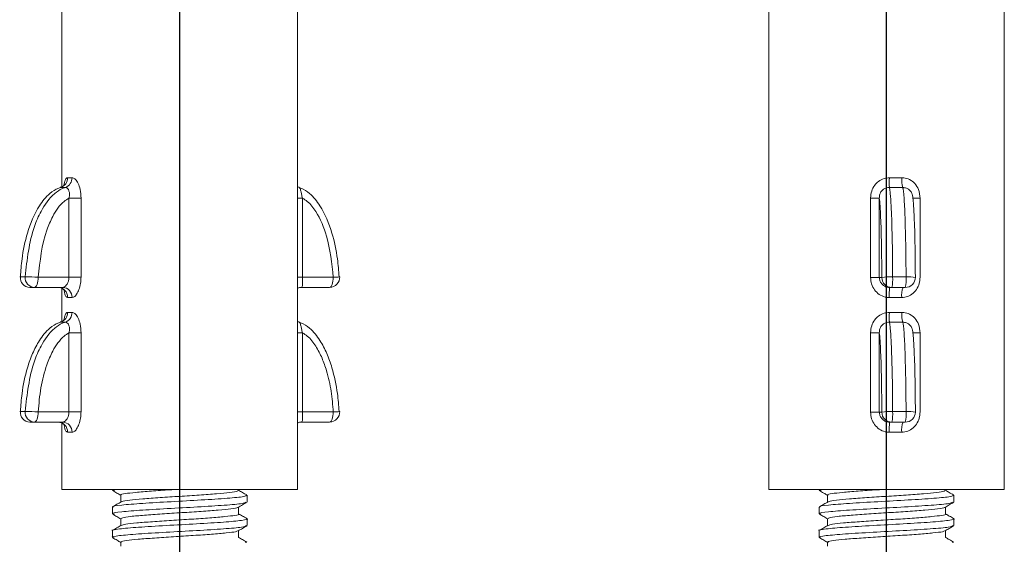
# Model space of a CAD drawing. Header units: millimetres. Extents: x 3623 to 4479, y 1534 to 2139.
# Tile 4 of 21: x 3671 to 3700, y 1858 to 1874. Entities that reach past the tile are written whole.
import ezdxf

# ---------------------------------------------------------------- set-up
doc = ezdxf.new("R2010")
doc.units = ezdxf.units.MM
doc.linetypes.add('CENTER', pattern=[50.8, 31.75, -6.35, 6.35, -6.35])
doc.layers.add('Center', color=1, linetype='CENTER')

# ---------------------------------------------------------------- blocks, each defined once
blk = doc.blocks.new('A$C5B145256')
at = {"color": 7, "linetype": 'Continuous', "lineweight": 15}
for p, q in [((8.588, 98.05), (8.588, 91.677)), ((15.588, 82.684), (15.588, 98.05)), ((29.588, 97.682), (29.588, 82.682)), ((36.588, 82.682), (36.588, 97.682)), ((15.638, 91.659), (15.588, 91.674)), ((8.796, 88.984), (8.796, 91.334)), ((8.796, 91.334), (9.155, 91.334)), ((9.155, 91.334), (9.155, 88.984)), ((15.736, 91.334), (15.736, 88.984)), ((32.615, 91.331), (32.873, 91.331)), ((32.615, 88.982), (32.615, 91.331)), ((32.873, 91.331), (32.873, 88.982)), ((34.084, 91.331), (34.084, 88.982)), ((7.354, 89), (7.496, 89)), ((7.883, 88.984), (8.796, 88.984)), ((8.796, 88.984), (9.155, 88.984)), ((15.736, 88.984), (16.649, 88.984)), ((32.615, 88.982), (32.873, 88.982)), ((32.873, 88.982), (32.948, 88.982)), ((33.27, 88.997), (33.669, 88.997)), ((7.776, 88.684), (7.633, 88.684)), ((8.615, 88.684), (7.776, 88.684)), ((8.588, 88.65), (8.588, 87.677)), ((16.542, 88.684), (15.704, 88.684)), ((33.247, 88.682), (33.179, 88.682)), ((33.646, 88.682), (33.247, 88.682)), ((8.889, 88.384), (8.757, 88.384)), ((33.539, 88.382), (33.172, 88.382)), ((8.796, 84.984), (8.796, 87.334)), ((8.796, 87.334), (9.155, 87.334)), ((9.155, 87.334), (9.155, 84.984)), ((15.736, 87.334), (15.736, 84.984)), ((32.615, 87.331), (32.873, 87.331)), ((32.615, 84.982), (32.615, 87.331)), ((32.873, 87.331), (32.873, 84.982)), ((34.084, 87.331), (34.084, 84.982)), ((7.354, 85), (7.496, 85)), ((7.883, 84.984), (8.796, 84.984)), ((8.796, 84.984), (9.155, 84.984)), ((15.736, 84.984), (16.649, 84.984)), ((32.615, 84.982), (32.873, 84.982)), ((32.873, 84.982), (32.948, 84.982)), ((33.27, 84.997), (33.669, 84.997)), ((7.776, 84.684), (7.633, 84.684)), ((8.615, 84.684), (7.776, 84.684)), ((8.588, 84.65), (8.588, 82.684)), ((16.542, 84.684), (15.704, 84.684)), ((33.247, 84.682), (33.179, 84.682)), ((33.646, 84.682), (33.247, 84.682)), ((8.889, 84.384), (8.757, 84.384)), ((33.539, 84.382), (33.172, 84.382)), ((8.818, 82.684), (8.588, 82.684)), ((15.588, 82.684), (8.818, 82.684)), ((10.338, 82.515), (10.338, 82.31)), ((13.838, 82.654), (13.838, 82.684)), ((14.088, 82.309), (14.088, 82.509)), ((33.356, 82.682), (29.588, 82.682)), ((31.338, 82.515), (31.338, 82.31)), ((36.588, 82.682), (33.356, 82.682)), ((34.838, 82.654), (34.838, 82.682)), ((35.088, 82.309), (35.088, 82.509)), ((10.088, 82.159), (10.088, 81.959)), ((13.838, 81.954), (13.838, 82.159)), ((31.088, 82.159), (31.088, 81.959)), ((34.838, 81.954), (34.838, 82.159)), ((10.338, 81.815), (10.338, 81.61)), ((14.088, 81.61), (14.088, 81.81)), ((31.338, 81.815), (31.338, 81.61)), ((35.088, 81.61), (35.088, 81.81)), ((10.088, 81.46), (10.088, 81.26)), ((13.838, 81.254), (13.838, 81.459)), ((31.088, 81.46), (31.088, 81.26)), ((34.838, 81.254), (34.838, 81.459)), ((10.338, 81.115), (10.338, 81)), ((14.075, 81.11), (14.037, 81.12)), ((31.338, 81.115), (31.338, 81)), ((35.075, 81.11), (35.037, 81.12))]:
    blk.add_line(p, q, dxfattribs=at)
at = {"color": 8, "linetype": 'Continuous', "lineweight": 15}
for p, q in [((15.736, 91.334), (15.588, 91.334)), ((33.871, 91.331), (34.084, 91.331)), ((15.736, 88.984), (15.588, 88.984)), ((15.736, 87.334), (15.588, 87.334)), ((33.871, 87.331), (34.084, 87.331)), ((15.736, 84.984), (15.588, 84.984))]:
    blk.add_line(p, q, dxfattribs=at)
at = {"color": 7, "linetype": 'Continuous', "lineweight": 15, "flags": 128}
for points in [[(7.334, 88.999), (7.338, 89), (7.354, 89)], [(7.776, 88.684), (7.797, 88.69), (7.817, 88.707), (7.836, 88.735), (7.852, 88.772), (7.865, 88.818), (7.875, 88.869), (7.881, 88.926), (7.883, 88.984)], [(16.649, 88.984), (16.647, 88.926), (16.641, 88.869), (16.631, 88.818), (16.618, 88.772), (16.602, 88.735), (16.583, 88.707), (16.563, 88.69), (16.542, 88.684)], [(16.842, 88.999), (16.837, 89), (16.822, 89)], [(7.334, 84.999), (7.338, 85), (7.354, 85)], [(7.776, 84.684), (7.797, 84.69), (7.817, 84.707), (7.836, 84.735), (7.852, 84.772), (7.865, 84.818), (7.875, 84.869), (7.881, 84.926), (7.883, 84.984)], [(16.649, 84.984), (16.647, 84.926), (16.641, 84.869), (16.631, 84.818), (16.618, 84.772), (16.602, 84.735), (16.583, 84.707), (16.563, 84.69), (16.542, 84.684)], [(16.842, 84.999), (16.837, 85), (16.822, 85)]]:
    blk.add_lwpolyline(points, dxfattribs=at)
at = {"color": 7, "linetype": 'Continuous', "lineweight": 15}
for centre, radius, start, end in [((8.457, 91.94), 0.3, 287.7379, 0.5534), ((8.594, 91.932), 0.295, 289.3366, 1.9518), ((38.493, 91.812), 5.323, 178.6197, 181.7248), ((34.555, 91.908), 1.016, 178.1892, 194.6106), ((7.644, 88.976), 0.292, 175.2322, 267.8473), ((7.787, 88.976), 0.292, 175.2322, 267.8473), ((7.292, 79.282), 9.721, 86.5116, 88.7944), ((16.542, 88.984), 0.3, 270, 2.8309), ((33.2, 87.145), 1.853, 87.8291, 97.8095), ((33.248, 88.981), 0.3, 179.916, 269.9158), ((32.203, 88.916), 1.07, 347.3394, 4.3603), ((32.602, 88.916), 1.07, 347.3394, 4.3603), ((33.646, 88.982), 0.3, 270, 0.232), ((8.464, 88.391), 0.293, 358.6146, 88.5441), ((8.601, 88.397), 0.288, 357.5436, 87.3123), ((36.312, 88.456), 3.142, 175.8923, 181.3671), ((34.15, 88.455), 0.615, 158.4295, 186.8834), ((8.457, 87.94), 0.3, 287.7379, 0.5534), ((8.594, 87.932), 0.295, 289.3366, 1.9518), ((38.493, 87.812), 5.323, 178.6197, 181.7248), ((34.555, 87.908), 1.016, 178.1892, 194.6106), ((7.644, 84.976), 0.292, 175.2322, 267.8473), ((7.787, 84.976), 0.292, 175.2322, 267.8473), ((7.292, 75.282), 9.721, 86.5116, 88.7944), ((16.542, 84.984), 0.3, 270, 2.8309), ((33.2, 83.145), 1.853, 87.8291, 97.8095), ((33.248, 84.981), 0.3, 179.916, 269.9158), ((32.203, 84.916), 1.07, 347.3394, 4.3603), ((32.602, 84.916), 1.07, 347.3394, 4.3603), ((33.646, 84.982), 0.3, 270, 0.232), ((8.464, 84.391), 0.293, 358.6146, 88.5441), ((8.601, 84.397), 0.288, 357.5436, 87.3123), ((36.312, 84.456), 3.142, 175.8923, 181.3671), ((34.15, 84.455), 0.615, 158.4295, 186.8834)]:
    blk.add_arc(centre, radius, start, end, dxfattribs=at)
at = {"color": 8, "linetype": 'Continuous', "lineweight": 15}
for centre, radius, start, end in [((16.631, 90.477), 1.493, 270.6933, 278.1078), ((33.744, 87.777), 1.222, 80.4583, 93.491), ((16.631, 86.477), 1.493, 270.6933, 278.1078), ((33.744, 83.777), 1.222, 80.4583, 93.491)]:
    blk.add_arc(centre, radius, start, end, dxfattribs=at)
for points, knots in [([(8.655, 91.752), (8.66, 91.781), (8.674, 91.857), (8.708, 91.929), (8.742, 91.938), (8.757, 91.943)], [0, 0, 0, 0, 0.255298, 0.659314, 1, 1, 1, 1]), ([(33.86, 91.405), (33.858, 91.417), (33.856, 91.441), (33.834, 91.497), (33.802, 91.547), (33.745, 91.601), (33.676, 91.643), (33.607, 91.648), (33.571, 91.651)], [0, 0, 0, 0, 0.088982, 0.172614, 0.430253, 0.503928, 0.741719, 1, 1, 1, 1]), ([(8.757, 88.384), (8.745, 88.388), (8.713, 88.396), (8.678, 88.46), (8.663, 88.541), (8.657, 88.575)], [0, 0, 0, 0, 0.282443, 0.701313, 1, 1, 1, 1]), ([(8.655, 87.752), (8.66, 87.781), (8.674, 87.857), (8.708, 87.929), (8.742, 87.938), (8.757, 87.943)], [0, 0, 0, 0, 0.255298, 0.659314, 1, 1, 1, 1]), ([(33.86, 87.405), (33.858, 87.417), (33.856, 87.441), (33.834, 87.497), (33.802, 87.547), (33.745, 87.601), (33.676, 87.643), (33.607, 87.648), (33.571, 87.651)], [0, 0, 0, 0, 0.088982, 0.172614, 0.430253, 0.503928, 0.741719, 1, 1, 1, 1]), ([(8.757, 84.384), (8.745, 84.388), (8.713, 84.396), (8.678, 84.46), (8.663, 84.541), (8.657, 84.575)], [0, 0, 0, 0, 0.282443, 0.701313, 1, 1, 1, 1])]:
    blk.add_open_spline(points, degree=3, knots=knots, dxfattribs=at)
at = {"color": 7, "linetype": 'Continuous', "lineweight": 15}
for points, knots in [([(8.757, 91.943), (8.788, 91.942), (8.828, 91.94), (8.877, 91.942), (8.889, 91.943)], [0, 0, 0, 0, 0.76562, 1, 1, 1, 1]), ([(8.889, 91.943), (8.891, 91.943), (8.918, 91.943), (8.974, 91.917), (9.034, 91.84), (9.088, 91.735), (9.141, 91.581), (9.15, 91.423), (9.155, 91.334)], [0, 0, 0, 0, 0.017458, 0.217503, 0.421286, 0.48534, 0.710599, 1, 1, 1, 1]), ([(32.615, 91.331), (32.615, 91.336), (32.615, 91.408), (32.637, 91.546), (32.722, 91.716), (32.85, 91.845), (33.003, 91.927), (33.119, 91.936), (33.172, 91.94)], [0, 0, 0, 0, 0.0168916, 0.2353719, 0.4507719, 0.6241792, 0.8280698, 1, 1, 1, 1]), ([(33.172, 91.94), (33.266, 91.939), (33.388, 91.938), (33.51, 91.939), (33.539, 91.94)], [0, 0, 0, 0, 0.76562, 1, 1, 1, 1]), ([(33.539, 91.94), (33.544, 91.94), (33.61, 91.94), (33.738, 91.914), (33.86, 91.838), (33.964, 91.732), (34.06, 91.579), (34.076, 91.42), (34.084, 91.331)], [0, 0, 0, 0, 0.0174578, 0.2175035, 0.4212856, 0.4853404, 0.7105992, 1, 1, 1, 1]), ([(8.549, 91.654), (8.53, 91.648), (8.414, 91.609), (8.176, 91.452), (7.825, 91.014), (7.553, 90.339), (7.399, 89.616), (7.367, 89.177), (7.354, 89)], [0, 0, 0, 0, 0.0208478, 0.1255439, 0.284114, 0.5730569, 0.828417, 1, 1, 1, 1]), ([(7.496, 89), (7.552, 89.51), (7.627, 90.185), (7.98, 91.007), (8.259, 91.407), (8.546, 91.603), (8.661, 91.643), (8.692, 91.654)], [0, 0, 0, 0, 0.493059, 0.652398, 0.874608, 0.966543, 1, 1, 1, 1]), ([(8.666, 91.749), (8.667, 91.749), (8.667, 91.749), (8.65, 91.723), (8.609, 91.679), (8.561, 91.665), (8.537, 91.657)], [0, 0, 0, 0, 0.1496364, 0.3817424, 0.6908048, 1, 1, 1, 1]), ([(8.692, 91.654), (8.679, 91.654), (8.628, 91.652), (8.583, 91.653), (8.549, 91.654)], [0, 0, 0, 0, 0.2343115, 1, 1, 1, 1]), ([(8.796, 91.334), (8.798, 91.338), (8.808, 91.374), (8.815, 91.424), (8.812, 91.5), (8.798, 91.55), (8.772, 91.604), (8.738, 91.645), (8.707, 91.651), (8.692, 91.654)], [0, 0, 0, 0, 0.027434, 0.231118, 0.301702, 0.519144, 0.581325, 0.782015, 1, 1, 1, 1]), ([(15.627, 91.654), (15.635, 91.652), (15.652, 91.648), (15.672, 91.608), (15.689, 91.542), (15.706, 91.447), (15.726, 91.374), (15.736, 91.334)], [0, 0, 0, 0, 0.173018, 0.375117, 0.543599, 0.7526, 1, 1, 1, 1]), ([(15.627, 91.654), (15.646, 91.648), (15.762, 91.609), (16, 91.452), (16.351, 91.014), (16.623, 90.339), (16.776, 89.616), (16.809, 89.177), (16.822, 89)], [0, 0, 0, 0, 0.020848, 0.125544, 0.284114, 0.573057, 0.828417, 1, 1, 1, 1]), ([(33.172, 91.651), (33.144, 91.65), (33.082, 91.646), (32.999, 91.605), (32.929, 91.539), (32.879, 91.444), (32.875, 91.371), (32.873, 91.331)], [0, 0, 0, 0, 0.173018, 0.375117, 0.543599, 0.7526, 1, 1, 1, 1]), ([(33.172, 91.651), (33.174, 91.645), (33.183, 91.606), (33.203, 91.45), (33.232, 91.012), (33.254, 90.336), (33.267, 89.613), (33.269, 89.174), (33.27, 88.997)], [0, 0, 0, 0, 0.020848, 0.125544, 0.284114, 0.573057, 0.828417, 1, 1, 1, 1]), ([(33.571, 91.651), (33.54, 91.651), (33.408, 91.65), (33.274, 91.651), (33.172, 91.651)], [0, 0, 0, 0, 0.2343115, 1, 1, 1, 1]), ([(33.669, 88.997), (33.664, 89.508), (33.658, 90.183), (33.629, 91.004), (33.607, 91.404), (33.583, 91.6), (33.574, 91.641), (33.571, 91.651)], [0, 0, 0, 0, 0.493059, 0.652398, 0.874608, 0.966543, 1, 1, 1, 1]), ([(8.796, 91.334), (8.748, 91.303), (8.544, 91.177), (8.324, 90.834), (8.003, 90.095), (7.935, 89.465), (7.883, 88.984)], [0, 0, 0, 0, 0.068236, 0.286198, 0.45558, 1, 1, 1, 1]), ([(16.649, 88.984), (16.606, 89.399), (16.535, 90.082), (16.221, 90.837), (15.943, 91.206), (15.785, 91.303), (15.736, 91.334)], [0, 0, 0, 0, 0.472067, 0.778735, 0.931401, 1, 1, 1, 1]), ([(32.948, 88.982), (32.945, 89.396), (32.939, 90.079), (32.913, 90.834), (32.89, 91.203), (32.877, 91.3), (32.873, 91.331)], [0, 0, 0, 0, 0.472067, 0.778735, 0.931401, 1, 1, 1, 1]), ([(33.858, 91.405), (33.863, 91.392), (33.87, 91.376), (33.868, 91.359), (33.868, 91.357)], [0, 0, 0, 0, 0.859753, 1, 1, 1, 1]), ([(33.871, 91.331), (33.87, 91.335), (33.87, 91.36), (33.864, 91.385), (33.86, 91.405)], [0, 0, 0, 0, 0.175839, 1, 1, 1, 1]), ([(33.871, 91.331), (33.874, 91.301), (33.891, 91.174), (33.909, 90.832), (33.936, 90.092), (33.941, 89.462), (33.945, 88.982)], [0, 0, 0, 0, 0.068236, 0.286198, 0.45558, 1, 1, 1, 1]), ([(8.615, 88.684), (8.631, 88.688), (8.664, 88.694), (8.718, 88.746), (8.765, 88.821), (8.792, 88.906), (8.795, 88.962), (8.796, 88.984)], [0, 0, 0, 0, 0.213325, 0.428609, 0.646172, 0.861726, 1, 1, 1, 1]), ([(9.155, 88.984), (9.153, 88.94), (9.15, 88.829), (9.113, 88.661), (9.048, 88.509), (8.968, 88.405), (8.915, 88.391), (8.889, 88.384)], [0, 0, 0, 0, 0.1454175, 0.3680007, 0.5850827, 0.7943326, 1, 1, 1, 1]), ([(15.736, 88.984), (15.737, 88.951), (15.737, 88.884), (15.738, 88.795), (15.734, 88.728), (15.723, 88.69), (15.709, 88.686), (15.704, 88.684)], [0, 0, 0, 0, 0.20883, 0.419792, 0.635224, 0.852795, 1, 1, 1, 1]), ([(33.172, 88.382), (33.129, 88.385), (33.022, 88.393), (32.864, 88.469), (32.725, 88.606), (32.633, 88.783), (32.621, 88.915), (32.615, 88.982)], [0, 0, 0, 0, 0.141948, 0.35246, 0.565359, 0.780891, 1, 1, 1, 1]), ([(32.873, 88.982), (32.877, 88.948), (32.884, 88.881), (32.935, 88.792), (33.011, 88.725), (33.097, 88.687), (33.155, 88.683), (33.179, 88.682)], [0, 0, 0, 0, 0.20883, 0.419792, 0.635224, 0.852795, 1, 1, 1, 1]), ([(34.084, 88.982), (34.082, 88.938), (34.075, 88.826), (34.011, 88.658), (33.888, 88.506), (33.725, 88.402), (33.601, 88.388), (33.539, 88.382)], [0, 0, 0, 0, 0.145418, 0.368001, 0.585083, 0.794333, 1, 1, 1, 1]), ([(8.476, 88.678), (8.502, 88.678), (8.562, 88.677), (8.631, 88.629), (8.663, 88.59), (8.669, 88.575), (8.668, 88.578), (8.668, 88.578)], [0, 0, 0, 0, 0.250792, 0.581467, 0.791446, 0.970454, 1, 1, 1, 1]), ([(15.588, 88.653), (15.591, 88.655), (15.621, 88.678), (15.68, 88.692), (15.719, 88.682), (15.725, 88.681)], [0, 0, 0, 0, 0.08181, 0.874282, 1, 1, 1, 1]), ([(8.757, 87.943), (8.788, 87.942), (8.828, 87.94), (8.877, 87.942), (8.889, 87.943)], [0, 0, 0, 0, 0.7656201, 1, 1, 1, 1]), ([(8.889, 87.943), (8.891, 87.943), (8.918, 87.943), (8.974, 87.917), (9.034, 87.84), (9.088, 87.735), (9.141, 87.581), (9.15, 87.423), (9.155, 87.334)], [0, 0, 0, 0, 0.017458, 0.217503, 0.421286, 0.48534, 0.710599, 1, 1, 1, 1]), ([(32.615, 87.331), (32.615, 87.336), (32.615, 87.408), (32.637, 87.546), (32.722, 87.716), (32.85, 87.845), (33.003, 87.927), (33.119, 87.936), (33.172, 87.94)], [0, 0, 0, 0, 0.016892, 0.235372, 0.450772, 0.624179, 0.82807, 1, 1, 1, 1]), ([(33.172, 87.94), (33.266, 87.939), (33.388, 87.938), (33.51, 87.939), (33.539, 87.94)], [0, 0, 0, 0, 0.76562, 1, 1, 1, 1]), ([(33.539, 87.94), (33.544, 87.94), (33.61, 87.94), (33.738, 87.914), (33.86, 87.838), (33.964, 87.732), (34.06, 87.579), (34.076, 87.42), (34.084, 87.331)], [0, 0, 0, 0, 0.0174578, 0.2175035, 0.4212856, 0.4853404, 0.7105992, 1, 1, 1, 1]), ([(8.549, 87.654), (8.53, 87.648), (8.414, 87.609), (8.176, 87.452), (7.917, 87.13), (7.708, 86.723), (7.522, 86.196), (7.399, 85.616), (7.367, 85.177), (7.354, 85)], [0, 0, 0, 0, 0.020832, 0.12545, 0.283902, 0.42695, 0.573375, 0.828545, 1, 1, 1, 1]), ([(7.496, 85), (7.552, 85.51), (7.627, 86.185), (7.98, 87.007), (8.259, 87.407), (8.546, 87.603), (8.661, 87.643), (8.692, 87.654)], [0, 0, 0, 0, 0.493059, 0.652398, 0.874608, 0.966543, 1, 1, 1, 1]), ([(8.666, 87.749), (8.667, 87.749), (8.667, 87.749), (8.65, 87.723), (8.609, 87.679), (8.561, 87.665), (8.537, 87.657)], [0, 0, 0, 0, 0.149636, 0.381742, 0.690805, 1, 1, 1, 1]), ([(8.692, 87.654), (8.679, 87.654), (8.628, 87.652), (8.583, 87.653), (8.549, 87.654)], [0, 0, 0, 0, 0.234311, 1, 1, 1, 1]), ([(8.796, 87.334), (8.798, 87.338), (8.808, 87.374), (8.815, 87.424), (8.812, 87.5), (8.798, 87.55), (8.772, 87.604), (8.738, 87.645), (8.707, 87.651), (8.692, 87.654)], [0, 0, 0, 0, 0.027434, 0.231118, 0.301702, 0.519144, 0.581325, 0.782015, 1, 1, 1, 1]), ([(15.638, 87.659), (15.623, 87.66), (15.603, 87.662), (15.591, 87.673), (15.588, 87.676)], [0, 0, 0, 0, 0.752062, 1, 1, 1, 1]), ([(15.627, 87.654), (15.635, 87.652), (15.652, 87.648), (15.672, 87.608), (15.689, 87.542), (15.706, 87.447), (15.726, 87.374), (15.736, 87.334)], [0, 0, 0, 0, 0.173018, 0.375117, 0.543599, 0.7526, 1, 1, 1, 1]), ([(15.627, 87.654), (15.646, 87.648), (15.762, 87.609), (16, 87.452), (16.258, 87.13), (16.467, 86.723), (16.653, 86.196), (16.776, 85.616), (16.809, 85.177), (16.822, 85)], [0, 0, 0, 0, 0.020832, 0.12545, 0.283902, 0.42695, 0.573375, 0.828545, 1, 1, 1, 1]), ([(33.172, 87.651), (33.144, 87.65), (33.082, 87.646), (32.999, 87.605), (32.929, 87.539), (32.879, 87.444), (32.875, 87.371), (32.873, 87.331)], [0, 0, 0, 0, 0.173018, 0.375117, 0.543599, 0.7526, 1, 1, 1, 1]), ([(33.172, 87.651), (33.174, 87.645), (33.183, 87.606), (33.203, 87.45), (33.224, 87.127), (33.241, 86.721), (33.256, 86.194), (33.267, 85.613), (33.269, 85.174), (33.27, 84.997)], [0, 0, 0, 0, 0.020832, 0.12545, 0.283902, 0.42695, 0.573375, 0.828545, 1, 1, 1, 1]), ([(33.571, 87.651), (33.54, 87.651), (33.408, 87.65), (33.274, 87.651), (33.172, 87.651)], [0, 0, 0, 0, 0.2343115, 1, 1, 1, 1]), ([(33.669, 84.997), (33.664, 85.508), (33.658, 86.183), (33.629, 87.004), (33.607, 87.404), (33.583, 87.6), (33.574, 87.641), (33.571, 87.651)], [0, 0, 0, 0, 0.493059, 0.652398, 0.874608, 0.966543, 1, 1, 1, 1]), ([(8.796, 87.334), (8.748, 87.304), (8.623, 87.227), (8.462, 87.038), (8.286, 86.754), (8.1, 86.311), (7.944, 85.703), (7.904, 85.226), (7.883, 84.984)], [0, 0, 0, 0, 0.068066, 0.175004, 0.286423, 0.455384, 0.724229, 1, 1, 1, 1]), ([(16.649, 84.984), (16.633, 85.19), (16.6, 85.603), (16.48, 86.139), (16.323, 86.589), (16.141, 86.942), (15.943, 87.206), (15.785, 87.303), (15.736, 87.334)], [0, 0, 0, 0, 0.234307, 0.472195, 0.624245, 0.779115, 0.931519, 1, 1, 1, 1]), ([(32.948, 84.982), (32.945, 85.396), (32.939, 86.079), (32.913, 86.834), (32.89, 87.203), (32.877, 87.3), (32.873, 87.331)], [0, 0, 0, 0, 0.472067, 0.778735, 0.931401, 1, 1, 1, 1]), ([(33.858, 87.405), (33.863, 87.392), (33.87, 87.376), (33.868, 87.359), (33.868, 87.357)], [0, 0, 0, 0, 0.859753, 1, 1, 1, 1]), ([(33.871, 87.331), (33.87, 87.335), (33.87, 87.36), (33.864, 87.385), (33.86, 87.405)], [0, 0, 0, 0, 0.175839, 1, 1, 1, 1]), ([(33.871, 87.331), (33.875, 87.301), (33.885, 87.224), (33.898, 87.035), (33.912, 86.751), (33.928, 86.309), (33.94, 85.701), (33.944, 85.223), (33.945, 84.982)], [0, 0, 0, 0, 0.068066, 0.175004, 0.286423, 0.455384, 0.724229, 1, 1, 1, 1]), ([(8.615, 84.684), (8.631, 84.688), (8.664, 84.694), (8.718, 84.746), (8.765, 84.821), (8.792, 84.906), (8.795, 84.962), (8.796, 84.984)], [0, 0, 0, 0, 0.213325, 0.428609, 0.646172, 0.861726, 1, 1, 1, 1]), ([(9.155, 84.984), (9.153, 84.94), (9.15, 84.829), (9.113, 84.661), (9.048, 84.509), (8.968, 84.405), (8.915, 84.391), (8.889, 84.384)], [0, 0, 0, 0, 0.145418, 0.368001, 0.585083, 0.794333, 1, 1, 1, 1]), ([(15.736, 84.984), (15.737, 84.951), (15.737, 84.884), (15.738, 84.795), (15.734, 84.728), (15.723, 84.69), (15.709, 84.686), (15.704, 84.684)], [0, 0, 0, 0, 0.20883, 0.419792, 0.635224, 0.852795, 1, 1, 1, 1]), ([(33.172, 84.382), (33.129, 84.385), (33.022, 84.393), (32.864, 84.469), (32.725, 84.606), (32.633, 84.783), (32.621, 84.915), (32.615, 84.982)], [0, 0, 0, 0, 0.141948, 0.3524597, 0.5653594, 0.7808906, 1, 1, 1, 1]), ([(32.873, 84.982), (32.877, 84.948), (32.884, 84.881), (32.935, 84.792), (33.011, 84.725), (33.097, 84.687), (33.155, 84.683), (33.179, 84.682)], [0, 0, 0, 0, 0.20883, 0.419792, 0.635224, 0.852795, 1, 1, 1, 1]), ([(34.084, 84.982), (34.082, 84.938), (34.075, 84.826), (34.011, 84.658), (33.888, 84.506), (33.725, 84.402), (33.601, 84.388), (33.539, 84.382)], [0, 0, 0, 0, 0.145418, 0.368001, 0.585083, 0.794333, 1, 1, 1, 1]), ([(8.476, 84.678), (8.502, 84.678), (8.562, 84.677), (8.631, 84.629), (8.663, 84.59), (8.669, 84.575), (8.668, 84.578), (8.668, 84.578)], [0, 0, 0, 0, 0.250792, 0.581467, 0.791446, 0.970454, 1, 1, 1, 1]), ([(15.588, 84.653), (15.591, 84.655), (15.621, 84.678), (15.68, 84.692), (15.719, 84.682), (15.725, 84.681)], [0, 0, 0, 0, 0.08181, 0.874282, 1, 1, 1, 1]), ([(10.146, 82.65), (10.107, 82.659), (10.057, 82.67), (10.143, 82.682), (10.161, 82.684)], [0, 0, 0, 0, 0.779059, 1, 1, 1, 1]), ([(10.118, 82.159), (10.108, 82.162), (10.046, 82.182), (10.329, 82.219), (10.943, 82.27), (11.824, 82.32), (12.751, 82.371), (13.538, 82.421), (14.054, 82.471), (14.064, 82.504), (14.069, 82.52)], [0, 0, 0, 0, 0.0253, 0.165499, 0.305696, 0.445894, 0.586093, 0.726293, 0.866494, 1, 1, 1, 1]), ([(10.095, 82.65), (10.137, 82.626), (10.218, 82.579), (10.299, 82.532), (10.338, 82.509)], [0, 0, 0, 0, 0.519903, 1, 1, 1, 1]), ([(10.351, 82.515), (10.347, 82.517), (10.316, 82.532), (10.452, 82.559), (10.757, 82.597), (11.232, 82.635), (11.67, 82.664), (11.931, 82.68), (11.995, 82.684)], [0, 0, 0, 0, 0.036221, 0.259064, 0.481911, 0.704751, 0.927595, 1, 1, 1, 1]), ([(13.815, 82.654), (13.816, 82.646), (13.818, 82.625), (13.597, 82.592), (13.204, 82.554), (12.678, 82.516), (12.087, 82.479), (11.496, 82.441), (10.969, 82.404), (10.582, 82.366), (10.374, 82.337), (10.371, 82.32), (10.37, 82.316)], [0, 0, 0, 0, 0.0723301, 0.1837972, 0.2952678, 0.4067357, 0.5182079, 0.629677, 0.7411485, 0.8526161, 0.9640862, 1, 1, 1, 1]), ([(14.079, 82.52), (14.036, 82.545), (13.956, 82.591), (13.876, 82.638), (13.838, 82.66)], [0, 0, 0, 0, 0.526849, 1, 1, 1, 1]), ([(31.146, 82.65), (31.105, 82.659), (31.056, 82.669), (31.132, 82.68), (31.143, 82.682)], [0, 0, 0, 0, 0.847791, 1, 1, 1, 1]), ([(31.118, 82.159), (31.108, 82.162), (31.046, 82.182), (31.329, 82.219), (31.943, 82.27), (32.824, 82.32), (33.751, 82.371), (34.538, 82.421), (35.054, 82.471), (35.064, 82.504), (35.069, 82.52)], [0, 0, 0, 0, 0.0253, 0.165499, 0.305696, 0.445894, 0.586093, 0.726293, 0.866494, 1, 1, 1, 1]), ([(31.095, 82.65), (31.137, 82.626), (31.218, 82.579), (31.299, 82.532), (31.338, 82.509)], [0, 0, 0, 0, 0.519903, 1, 1, 1, 1]), ([(31.351, 82.515), (31.347, 82.517), (31.316, 82.532), (31.452, 82.559), (31.757, 82.597), (32.232, 82.635), (32.655, 82.663), (32.902, 82.678), (32.951, 82.682)], [0, 0, 0, 0, 0.036823, 0.263367, 0.489917, 0.716458, 0.943003, 1, 1, 1, 1]), ([(34.815, 82.654), (34.816, 82.646), (34.818, 82.625), (34.597, 82.592), (34.204, 82.554), (33.678, 82.516), (33.087, 82.479), (32.496, 82.441), (31.969, 82.404), (31.582, 82.366), (31.374, 82.337), (31.371, 82.32), (31.37, 82.316)], [0, 0, 0, 0, 0.0723301, 0.1837972, 0.2952678, 0.4067357, 0.5182079, 0.629677, 0.7411485, 0.8526161, 0.9640862, 1, 1, 1, 1]), ([(35.079, 82.52), (35.036, 82.545), (34.956, 82.591), (34.876, 82.638), (34.838, 82.66)], [0, 0, 0, 0, 0.526849, 1, 1, 1, 1]), ([(10.147, 81.948), (10.123, 81.955), (10.037, 81.979), (10.322, 82.019), (10.945, 82.07), (11.823, 82.12), (12.752, 82.171), (13.535, 82.221), (14.027, 82.268), (14.042, 82.297), (14.048, 82.31)], [0, 0, 0, 0, 0.056272, 0.196267, 0.336262, 0.476255, 0.616249, 0.756245, 0.896241, 1, 1, 1, 1]), ([(10.351, 82.318), (10.309, 82.293), (10.224, 82.244), (10.139, 82.195), (10.097, 82.17)], [0, 0, 0, 0, 0.4998632, 1, 1, 1, 1]), ([(13.824, 82.151), (13.867, 82.176), (13.951, 82.225), (14.035, 82.274), (14.078, 82.298)], [0, 0, 0, 0, 0.499824, 1, 1, 1, 1]), ([(31.147, 81.948), (31.123, 81.955), (31.037, 81.979), (31.322, 82.019), (31.945, 82.07), (32.823, 82.12), (33.752, 82.171), (34.535, 82.221), (35.027, 82.268), (35.042, 82.297), (35.048, 82.31)], [0, 0, 0, 0, 0.056272, 0.196267, 0.336262, 0.476255, 0.616249, 0.756245, 0.896241, 1, 1, 1, 1]), ([(31.351, 82.318), (31.309, 82.293), (31.224, 82.244), (31.139, 82.195), (31.097, 82.17)], [0, 0, 0, 0, 0.4998632, 1, 1, 1, 1]), ([(34.824, 82.151), (34.867, 82.176), (34.951, 82.225), (35.035, 82.274), (35.078, 82.298)], [0, 0, 0, 0, 0.499824, 1, 1, 1, 1]), ([(10.098, 81.948), (10.14, 81.924), (10.22, 81.878), (10.3, 81.831), (10.338, 81.809)], [0, 0, 0, 0, 0.526396, 1, 1, 1, 1]), ([(13.832, 81.954), (13.834, 81.953), (13.867, 81.94), (13.744, 81.914), (13.459, 81.876), (12.997, 81.838), (12.438, 81.801), (11.838, 81.763), (11.266, 81.726), (10.791, 81.688), (10.454, 81.651), (10.387, 81.627), (10.354, 81.615)], [0, 0, 0, 0, 0.0068462, 0.1181206, 0.2293981, 0.3406725, 0.4519485, 0.5632222, 0.674499, 0.7857734, 0.8970508, 1, 1, 1, 1]), ([(10.356, 81.815), (10.36, 81.825), (10.368, 81.847), (10.611, 81.881), (11.02, 81.919), (11.555, 81.957), (12.15, 81.994), (12.737, 82.032), (13.255, 82.069), (13.623, 82.107), (13.813, 82.135), (13.811, 82.15), (13.81, 82.152)], [0, 0, 0, 0, 0.083819, 0.195491, 0.307166, 0.418839, 0.530516, 0.64219, 0.753866, 0.865538, 0.977212, 1, 1, 1, 1]), ([(14.079, 81.82), (14.037, 81.845), (13.956, 81.891), (13.876, 81.938), (13.838, 81.96)], [0, 0, 0, 0, 0.526139, 1, 1, 1, 1]), ([(31.098, 81.948), (31.14, 81.924), (31.22, 81.878), (31.3, 81.831), (31.338, 81.809)], [0, 0, 0, 0, 0.526396, 1, 1, 1, 1]), ([(34.832, 81.954), (34.834, 81.953), (34.867, 81.94), (34.744, 81.914), (34.459, 81.876), (33.997, 81.838), (33.438, 81.801), (32.838, 81.763), (32.266, 81.726), (31.791, 81.688), (31.454, 81.651), (31.387, 81.627), (31.354, 81.615)], [0, 0, 0, 0, 0.0068462, 0.1181206, 0.2293981, 0.3406725, 0.4519485, 0.5632222, 0.674499, 0.7857734, 0.8970508, 1, 1, 1, 1]), ([(31.356, 81.815), (31.36, 81.825), (31.368, 81.847), (31.611, 81.881), (32.02, 81.919), (32.555, 81.957), (33.15, 81.994), (33.737, 82.032), (34.255, 82.069), (34.623, 82.107), (34.813, 82.135), (34.811, 82.15), (34.81, 82.152)], [0, 0, 0, 0, 0.083819, 0.195491, 0.307166, 0.418839, 0.530516, 0.64219, 0.753866, 0.865538, 0.977212, 1, 1, 1, 1]), ([(35.079, 81.82), (35.037, 81.845), (34.956, 81.891), (34.876, 81.938), (34.838, 81.96)], [0, 0, 0, 0, 0.526139, 1, 1, 1, 1]), ([(10.09, 81.46), (10.089, 81.46), (10.022, 81.477), (10.264, 81.511), (10.817, 81.562), (11.675, 81.612), (12.602, 81.663), (13.438, 81.713), (13.96, 81.764), (14.165, 81.8), (14.068, 81.818), (14.058, 81.82)], [0, 0, 0, 0, 0.001756, 0.142026, 0.282294, 0.42256, 0.562826, 0.703092, 0.84336, 0.98363, 1, 1, 1, 1]), ([(31.09, 81.46), (31.089, 81.46), (31.022, 81.477), (31.264, 81.511), (31.817, 81.562), (32.675, 81.612), (33.602, 81.663), (34.438, 81.713), (34.96, 81.764), (35.165, 81.8), (35.068, 81.818), (35.058, 81.82)], [0, 0, 0, 0, 0.001756, 0.142026, 0.282294, 0.42256, 0.562826, 0.703092, 0.84336, 0.98363, 1, 1, 1, 1]), ([(10.141, 81.247), (10.12, 81.251), (10.02, 81.273), (10.253, 81.311), (10.82, 81.362), (11.673, 81.412), (12.605, 81.463), (13.425, 81.513), (13.99, 81.562), (14.044, 81.594), (14.07, 81.61)], [0, 0, 0, 0, 0.037704, 0.177081, 0.316458, 0.455834, 0.595209, 0.734585, 0.873963, 1, 1, 1, 1]), ([(10.351, 81.618), (10.309, 81.593), (10.224, 81.544), (10.139, 81.495), (10.097, 81.47)], [0, 0, 0, 0, 0.49986, 1, 1, 1, 1]), ([(10.36, 81.115), (10.354, 81.119), (10.33, 81.136), (10.492, 81.165), (10.83, 81.203), (11.324, 81.241), (11.901, 81.279), (12.499, 81.316), (13.053, 81.354), (13.49, 81.391), (13.763, 81.425), (13.795, 81.446), (13.808, 81.454)], [0, 0, 0, 0, 0.0372319, 0.1483006, 0.2593676, 0.3704353, 0.4815004, 0.5925665, 0.7036313, 0.8146997, 0.9257667, 1, 1, 1, 1]), ([(13.827, 81.453), (13.869, 81.477), (13.954, 81.526), (14.038, 81.575), (14.08, 81.6)], [0, 0, 0, 0, 0.4998441, 1, 1, 1, 1]), ([(31.141, 81.247), (31.12, 81.251), (31.02, 81.273), (31.253, 81.311), (31.82, 81.362), (32.673, 81.412), (33.605, 81.463), (34.425, 81.513), (34.99, 81.562), (35.044, 81.594), (35.07, 81.61)], [0, 0, 0, 0, 0.037704, 0.177081, 0.316458, 0.455834, 0.595209, 0.734585, 0.873963, 1, 1, 1, 1]), ([(31.351, 81.618), (31.309, 81.593), (31.224, 81.544), (31.139, 81.495), (31.097, 81.47)], [0, 0, 0, 0, 0.49986, 1, 1, 1, 1]), ([(31.36, 81.115), (31.354, 81.119), (31.33, 81.136), (31.492, 81.165), (31.83, 81.203), (32.324, 81.241), (32.901, 81.279), (33.499, 81.316), (34.053, 81.354), (34.49, 81.391), (34.763, 81.425), (34.795, 81.446), (34.808, 81.454)], [0, 0, 0, 0, 0.0372319, 0.1483006, 0.2593676, 0.3704353, 0.4815004, 0.5925665, 0.7036313, 0.8146997, 0.9257667, 1, 1, 1, 1]), ([(34.827, 81.453), (34.869, 81.477), (34.954, 81.526), (35.038, 81.575), (35.08, 81.6)], [0, 0, 0, 0, 0.4998441, 1, 1, 1, 1]), ([(10.101, 81.247), (10.143, 81.223), (10.222, 81.177), (10.301, 81.131), (10.338, 81.109)], [0, 0, 0, 0, 0.533209, 1, 1, 1, 1]), ([(14.079, 81.12), (14.037, 81.145), (13.956, 81.191), (13.876, 81.238), (13.838, 81.26)], [0, 0, 0, 0, 0.526001, 1, 1, 1, 1]), ([(31.101, 81.247), (31.143, 81.223), (31.222, 81.177), (31.301, 81.131), (31.338, 81.109)], [0, 0, 0, 0, 0.533209, 1, 1, 1, 1]), ([(35.079, 81.12), (35.037, 81.145), (34.956, 81.191), (34.876, 81.238), (34.838, 81.26)], [0, 0, 0, 0, 0.526001, 1, 1, 1, 1])]:
    blk.add_open_spline(points, degree=3, knots=knots, dxfattribs=at)

msp = doc.modelspace()

# ---------------------------------------------------------------- linework, layer by layer
at = {"layer": 'Center'}
for p, q in [((3675.74, 1853.199), (3675.74, 1897.982)), ((3696.74, 1853.199), (3696.74, 1897.982))]:
    msp.add_line(p, q, dxfattribs=at)

# ---------------------------------------------------------------- block references
msp.add_blockref('A$C5B145256', (3663.653, 1776.885))

doc.saveas('drawing.dxf')
